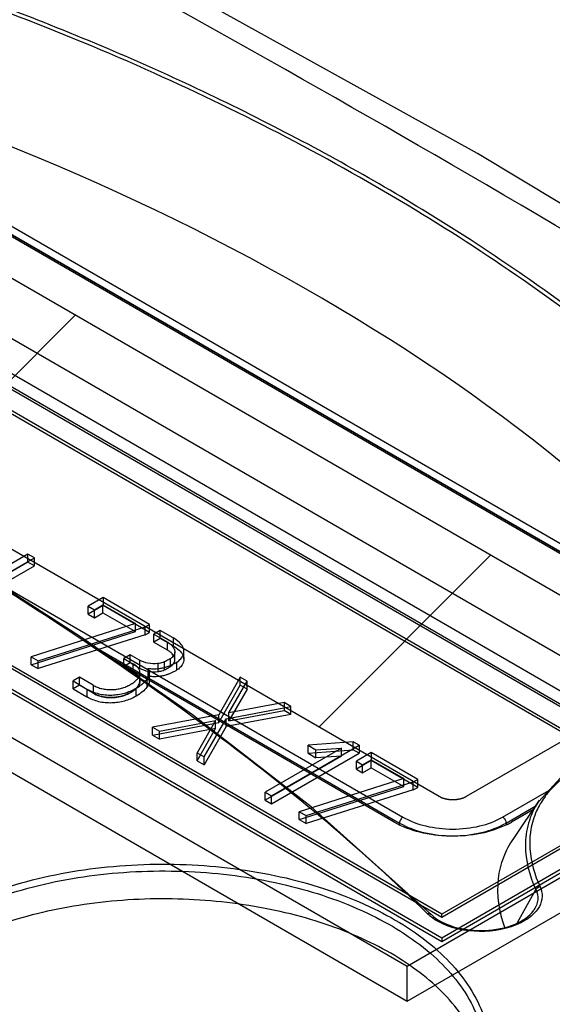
# Model space of a CAD drawing. Header units: millimetres. Extents: x 0 to 594, y 0 to 439.
# Tile 54 of 57: x 528 to 542, y 370 to 396. Entities that reach past the tile are written whole.
import ezdxf

# ---------------------------------------------------------------- set-up
doc = ezdxf.new("R2010")
doc.units = ezdxf.units.MM
doc.header["$LTSCALE"] = 32.67
doc.layers.get('0').update_dxf_attribs({"linetype": 'CONTINUOUS'})

msp = doc.modelspace()

# ---------------------------------------------------------------- linework, layer by layer
at = {"color": 7, "linetype": 'Continuous'}
for p, q in [((520.445, 394.52), (545.901, 379.824)), ((545.676, 379.694), (520.22, 394.39)), ((545.738, 379.7), (520.282, 394.396)), ((520.357, 394.367), (545.813, 379.67)), ((546.767, 376.445), (519.544, 392.163)), ((518.66, 391.448), (545.53, 375.935)), ((545.53, 375.853), (518.66, 391.366)), ((518.66, 390.836), (544.469, 375.935)), ((518.66, 390.754), (544.469, 375.853)), ((546.767, 375.547), (525.338, 387.919)), ((538.812, 372.057), (511.942, 387.57)), ((511.942, 387.488), (538.812, 371.975)), ((538.812, 372.669), (513.003, 387.57)), ((538.812, 372.587), (513.003, 387.488)), ((510.705, 387.06), (537.929, 371.342)), ((510.705, 386.161), (537.929, 370.444)), ((528.202, 381.892), (525.962, 380.599)), ((526.289, 380.598), (528.366, 381.798)), ((528.202, 381.688), (528.202, 381.892)), ((528.366, 381.798), (528.202, 381.892)), ((528.366, 381.594), (528.366, 381.798)), ((528.202, 381.688), (525.962, 380.395)), ((526.289, 380.394), (528.366, 381.594)), ((528.366, 381.594), (528.202, 381.688)), ((527.12, 381.333), (537.818, 375.157)), ((530.128, 380.78), (529.748, 380.56)), ((530.128, 380.576), (529.748, 380.356)), ((529.748, 380.356), (529.748, 380.56)), ((529.748, 380.56), (529.907, 380.469)), ((529.907, 380.469), (530.125, 380.594)), ((530.125, 380.39), (530.125, 380.594)), ((530.125, 380.594), (530.96, 380.112)), ((530.128, 380.78), (530.128, 380.576)), ((531.318, 380.093), (530.128, 380.78)), ((531.318, 379.889), (530.128, 380.576)), ((529.748, 380.356), (529.907, 380.264)), ((529.907, 380.264), (529.907, 380.469)), ((529.907, 380.264), (530.125, 380.39)), ((530.125, 380.39), (530.96, 379.908)), ((530.96, 380.112), (528.283, 379.265)), ((528.459, 379.163), (531.206, 380.028)), ((530.96, 379.908), (530.96, 380.112)), ((531.206, 380.028), (531.318, 380.093)), ((531.206, 379.824), (531.206, 380.028)), ((531.318, 379.889), (531.318, 380.093)), ((528.283, 379.061), (530.96, 379.908)), ((531.206, 379.824), (528.459, 378.959)), ((531.206, 379.824), (531.318, 379.889)), ((531.592, 379.935), (531.429, 379.841)), ((531.429, 379.637), (531.429, 379.841)), ((531.429, 379.841), (531.77, 379.645)), ((531.592, 379.731), (531.592, 379.935)), ((531.922, 379.745), (531.592, 379.935)), ((531.592, 379.731), (531.429, 379.637)), ((531.429, 379.637), (531.77, 379.441)), ((531.922, 379.54), (531.592, 379.731)), ((531.77, 379.645), (531.77, 379.441)), ((531.922, 379.745), (531.922, 379.54)), ((529.946, 379.498), (537.73, 375.005)), ((530.824, 379.314), (530.661, 379.22)), ((530.824, 379.11), (530.824, 379.314)), ((531.059, 379.178), (530.824, 379.314)), ((531.967, 379.179), (531.967, 379.383)), ((532.201, 379.203), (532.201, 379.407)), ((528.283, 379.061), (528.283, 379.265)), ((528.283, 379.265), (528.459, 379.163)), ((528.283, 379.061), (528.459, 378.959)), ((528.459, 378.959), (528.459, 379.163)), ((537.593, 375.027), (530.425, 379.165)), ((530.661, 379.016), (530.661, 379.22)), ((530.661, 379.22), (530.893, 379.086)), ((530.824, 379.11), (530.661, 379.016)), ((531.059, 378.974), (530.824, 379.11)), ((530.893, 379.086), (530.893, 378.882)), ((531.059, 379.178), (531.059, 378.974)), ((531.533, 379.09), (531.533, 378.886)), ((531.697, 379.131), (531.697, 378.927)), ((531.849, 379.213), (531.849, 379.009)), ((532.01, 379.122), (532.01, 378.918)), ((530.661, 379.016), (530.893, 378.882)), ((531.074, 378.649), (531.074, 378.853)), ((531.279, 378.966), (531.279, 378.762)), ((531.315, 378.652), (531.315, 378.856)), ((529.523, 378.737), (529.36, 378.643)), ((529.36, 378.439), (529.36, 378.643)), ((529.36, 378.643), (529.715, 378.438)), ((529.523, 378.533), (529.36, 378.439)), ((529.523, 378.533), (529.523, 378.737)), ((529.871, 378.536), (529.523, 378.737)), ((529.871, 378.332), (529.523, 378.533)), ((529.871, 378.536), (529.871, 378.332)), ((531.253, 378.691), (531.253, 378.487)), ((533.645, 378.744), (533.096, 377.78)), ((533.096, 377.576), (533.645, 378.54)), ((533.352, 377.828), (533.825, 378.64)), ((533.645, 378.54), (533.645, 378.744)), ((533.825, 378.64), (533.645, 378.744)), ((533.825, 378.436), (533.645, 378.54)), ((533.825, 378.436), (533.825, 378.64)), ((529.36, 378.439), (529.715, 378.234)), ((529.715, 378.438), (529.715, 378.234)), ((530.974, 378.254), (530.974, 378.458)), ((533.825, 378.436), (533.352, 377.624)), ((534.772, 378.093), (533.352, 377.828)), ((534.772, 378.093), (534.772, 377.889)), ((534.945, 377.993), (534.772, 378.093)), ((533.096, 377.78), (531.395, 377.463)), ((533.096, 377.576), (533.096, 377.78)), ((533.283, 377.678), (534.945, 377.993)), ((534.945, 377.789), (533.283, 377.474)), ((533.352, 377.624), (534.772, 377.889)), ((533.352, 377.624), (533.352, 377.828)), ((534.945, 377.789), (534.772, 377.889)), ((534.945, 377.789), (534.945, 377.993)), ((531.395, 377.259), (533.096, 377.576)), ((531.573, 377.36), (533.013, 377.633)), ((533.013, 377.633), (532.54, 376.802)), ((532.718, 376.699), (533.283, 377.678)), ((533.013, 377.428), (533.013, 377.633)), ((533.283, 377.474), (533.283, 377.678)), ((531.395, 377.259), (531.395, 377.463)), ((531.395, 377.463), (531.573, 377.36)), ((531.395, 377.259), (531.573, 377.156)), ((533.013, 377.428), (531.573, 377.156)), ((531.573, 377.156), (531.573, 377.36)), ((532.54, 376.598), (533.013, 377.428)), ((533.283, 377.474), (532.718, 376.495)), ((536.54, 377.084), (535.387, 376.997)), ((536.54, 376.88), (536.54, 377.084)), ((536.691, 376.997), (536.54, 377.084)), ((532.54, 376.598), (532.54, 376.802)), ((532.54, 376.802), (532.718, 376.699)), ((536.239, 376.927), (534.282, 375.797)), ((534.446, 375.702), (536.691, 376.997)), ((534.446, 375.497), (536.691, 376.793)), ((535.387, 376.793), (535.387, 376.997)), ((535.387, 376.997), (535.585, 376.883)), ((535.387, 376.793), (536.54, 376.88)), ((535.387, 376.793), (535.585, 376.678)), ((535.585, 376.883), (536.239, 376.927)), ((535.585, 376.678), (535.585, 376.883)), ((536.239, 376.722), (536.239, 376.927)), ((536.691, 376.793), (536.54, 376.88)), ((537.004, 376.811), (536.623, 376.591)), ((536.691, 376.997), (536.691, 376.793)), ((537.004, 376.811), (537.004, 376.607)), ((538.195, 376.123), (537.004, 376.811)), ((532.54, 376.598), (532.718, 376.495)), ((532.718, 376.495), (532.718, 376.699)), ((536.239, 376.722), (534.283, 375.593)), ((536.239, 376.722), (535.585, 376.678)), ((537.004, 376.607), (536.623, 376.387)), ((536.623, 376.387), (536.623, 376.591)), ((536.623, 376.591), (536.782, 376.499)), ((536.782, 376.499), (537, 376.625)), ((536.782, 376.295), (536.782, 376.499)), ((537, 376.421), (537, 376.625)), ((537, 376.625), (537.836, 376.143)), ((538.195, 375.919), (537.004, 376.607)), ((536.623, 376.387), (536.782, 376.295)), ((536.782, 376.295), (537, 376.421)), ((537, 376.421), (537.836, 375.939)), ((537.929, 371.342), (546.767, 376.445)), ((537.836, 376.143), (535.158, 375.296)), ((535.335, 375.194), (538.083, 376.058)), ((537.836, 375.939), (537.836, 376.143)), ((538.083, 376.058), (538.195, 376.123)), ((538.083, 375.854), (538.083, 376.058)), ((538.195, 375.919), (538.195, 376.123)), ((541.855, 376.161), (541.289, 375.552)), ((534.283, 375.593), (534.283, 375.797)), ((535.158, 375.092), (537.836, 375.939)), ((538.083, 375.854), (535.335, 374.99)), ((538.083, 375.854), (538.195, 375.919)), ((544.469, 375.935), (538.812, 372.669)), ((545.53, 375.935), (538.812, 372.057)), ((544.469, 375.853), (538.812, 372.587)), ((538.812, 371.975), (545.53, 375.853)), ((540.373, 375.157), (541.557, 375.841)), ((534.283, 375.593), (534.446, 375.497)), ((534.446, 375.497), (534.446, 375.701)), ((537.929, 370.444), (546.767, 375.547)), ((541.314, 375.589), (540.648, 374.611)), ((541.314, 375.589), (541.29, 375.553)), ((535.158, 375.092), (535.158, 375.296)), ((535.158, 375.296), (535.335, 375.194)), ((540.461, 375.005), (541.211, 375.437)), ((541.147, 375.344), (540.598, 375.027)), ((535.158, 375.092), (535.335, 374.99)), ((535.335, 374.99), (535.335, 375.194)), ((537.73, 375.005), (537.729, 374.966)), ((540.461, 375.005), (540.461, 374.966)), ((540.755, 372.459), (541.227, 373.301)), ((538.536, 372.669), (538.537, 372.668)), ((538.812, 372.587), (538.812, 372.669)), ((538.812, 372.057), (538.812, 371.975)), ((537.929, 370.444), (537.929, 371.342))]:
    msp.add_line(p, q, dxfattribs=at)
at = {"color": 4, "linetype": 'Continuous'}
for p, q in [((544.752, 379.16), (519.296, 393.857)), ((513.286, 390.387), (538.742, 375.69)), ((539.449, 375.69), (544.752, 378.752))]:
    msp.add_line(p, q, dxfattribs=at)
at = {"color": 2, "linetype": 'Continuous'}
for p, q in [((525.014, 383.615), (529.414, 388.015)), ((535.666, 377.466), (540.066, 381.866))]:
    msp.add_line(p, q, dxfattribs=at)
at = {"color": 7, "linetype": 'Continuous'}
for points in [[(567.502, 374.817), (553.694, 383.76), (539.726, 392.153), (525.785, 399.873), (512.042, 406.835)], [(538.535, 372.668), (535.466, 375.421), (532.417, 377.778), (529.552, 379.772), (526.871, 381.493), (524.357, 382.999), (521.994, 384.331), (519.762, 385.52), (517.646, 386.588), (515.634, 387.552), (513.713, 388.424)]]:
    msp.add_lwpolyline(points, dxfattribs=at)
for centre, radius, start, end in [((539.548, 376.847), 2.101, 296.7626, 299.9711), ((539.185, 373.439), 1.057, 225.3291, 229.7566)]:
    msp.add_arc(centre, radius, start, end, dxfattribs=at)
msp.add_ellipse((521.064, 380.181), major_axis=(28.288, -10.372), ratio=0.456314, start_param=6.761612, end_param=9.134462, dxfattribs=at)
for points, knots in [([(566.421, 374.772), (557.353, 380.856), (539.237, 392.2), (520.366, 402.249), (510.966, 406.788)], [0, 0, 0, 0, 0.511267, 1, 1, 1, 1]), ([(551.801, 377.152), (551.539, 377.763), (550.919, 378.97), (549.388, 381.324), (546.969, 384.129), (543.503, 387.213), (539.512, 390.057), (535.064, 392.641), (530.199, 394.939), (524.947, 396.916), (519.333, 398.522), (513.394, 399.683), (507.219, 400.282), (502.001, 400.181), (497.94, 399.608), (495.121, 398.917), (492.623, 397.958), (490.56, 396.747), (489.009, 395.326), (488.005, 393.753), (487.53, 392.104), (487.514, 390.446), (487.871, 388.811), (488.301, 387.767), (488.556, 387.252)], [0, 0, 0, 0, 0.024876, 0.050693, 0.105083, 0.163, 0.224157, 0.288356, 0.355485, 0.425497, 0.498365, 0.573983, 0.651875, 0.730432, 0.768786, 0.805334, 0.838937, 0.868689, 0.894449, 0.917006, 0.937705, 0.957878, 0.978469, 1, 1, 1, 1]), ([(551.712, 377.107), (551.333, 377.988), (550.381, 379.726), (547.9, 383.053), (543.87, 386.9), (538.071, 390.927), (531.356, 394.413), (523.832, 397.266), (515.589, 399.333), (508.299, 400.185), (502.339, 400.123), (499.365, 399.773), (497.915, 399.493)], [0, 0, 0, 0, 0.046836, 0.096251, 0.202269, 0.317144, 0.440116, 0.570869, 0.709247, 0.854233, 0.927866, 1, 1, 1, 1]), ([(538.442, 372.687), (536.795, 374.303), (534.08, 376.561), (530.203, 379.316), (526.001, 382.047), (520.382, 385.259), (515.67, 387.537), (513.225, 388.604)], [0, 0, 0, 0, 0.231124, 0.352283, 0.47642, 0.732829, 1, 1, 1, 1]), ([(531.77, 379.645), (531.795, 379.63), (531.84, 379.601), (531.897, 379.55), (531.932, 379.502), (531.951, 379.463), (531.961, 379.432), (531.967, 379.401), (531.967, 379.358), (531.953, 379.307), (531.91, 379.253), (531.871, 379.226), (531.849, 379.213)], [0, 0, 0, 0, 0.153678, 0.28928, 0.410426, 0.467366, 0.522977, 0.583352, 0.639872, 0.748068, 0.863652, 1, 1, 1, 1]), ([(532.01, 379.122), (532.027, 379.132), (532.058, 379.153), (532.101, 379.19), (532.131, 379.225), (532.152, 379.256), (532.167, 379.282), (532.181, 379.31), (532.195, 379.35), (532.203, 379.401), (532.197, 379.463), (532.163, 379.547), (532.072, 379.65), (531.978, 379.712), (531.922, 379.745)], [0, 0, 0, 0, 0.07043, 0.138961, 0.206959, 0.241253, 0.27599, 0.317846, 0.357573, 0.432591, 0.505958, 0.582838, 0.763629, 1, 1, 1, 1]), ([(531.922, 379.54), (531.978, 379.508), (532.072, 379.446), (532.163, 379.343), (532.197, 379.259), (532.203, 379.197), (532.195, 379.146), (532.181, 379.106), (532.167, 379.078), (532.152, 379.052), (532.131, 379.021), (532.101, 378.986), (532.058, 378.949), (532.027, 378.928), (532.01, 378.918)], [0, 0, 0, 0, 0.236371, 0.417162, 0.494042, 0.567409, 0.642427, 0.682154, 0.72401, 0.758747, 0.793041, 0.861039, 0.92957, 1, 1, 1, 1]), ([(531.849, 379.009), (531.871, 379.022), (531.91, 379.049), (531.953, 379.103), (531.967, 379.154), (531.967, 379.196), (531.961, 379.228), (531.951, 379.259), (531.932, 379.298), (531.897, 379.346), (531.84, 379.397), (531.795, 379.426), (531.77, 379.441)], [0, 0, 0, 0, 0.136348, 0.251932, 0.360128, 0.416648, 0.477023, 0.532634, 0.589574, 0.71072, 0.846322, 1, 1, 1, 1]), ([(529.871, 378.536), (529.906, 378.516), (529.98, 378.48), (530.098, 378.444), (530.202, 378.427), (530.288, 378.422), (530.354, 378.422), (530.419, 378.425), (530.503, 378.435), (530.584, 378.452), (530.663, 378.476), (530.72, 378.497), (530.766, 378.519), (530.802, 378.537), (530.829, 378.552), (530.854, 378.567), (530.886, 378.587), (530.922, 378.613), (530.961, 378.644), (531.004, 378.686), (531.038, 378.73), (531.06, 378.777), (531.07, 378.813), (531.075, 378.85), (531.071, 378.9), (531.044, 378.963), (530.98, 379.031), (530.925, 379.068), (530.893, 379.086)], [0, 0, 0, 0, 0.071248, 0.142912, 0.216644, 0.254772, 0.29395, 0.33177, 0.368834, 0.441237, 0.476913, 0.512437, 0.547968, 0.565789, 0.583671, 0.601045, 0.617775, 0.64935, 0.678524, 0.705467, 0.75354, 0.775421, 0.796416, 0.818372, 0.839718, 0.883866, 0.935708, 1, 1, 1, 1]), ([(531.533, 379.09), (531.448, 379.082), (531.283, 379.084), (531.126, 379.14), (531.059, 379.178)], [0, 0, 0, 0, 0.52286, 1, 1, 1, 1]), ([(531.279, 378.966), (531.32, 378.961), (531.4, 378.955), (531.517, 378.957), (531.609, 378.968), (531.679, 378.983), (531.724, 378.995), (531.763, 379.007), (531.808, 379.023), (531.866, 379.047), (531.938, 379.082), (531.986, 379.108), (532.01, 379.122)], [0, 0, 0, 0, 0.163093, 0.315309, 0.458983, 0.528421, 0.596672, 0.641002, 0.687154, 0.784775, 0.889201, 1, 1, 1, 1]), ([(531.697, 379.131), (531.685, 379.126), (531.631, 379.106), (531.575, 379.095), (531.533, 379.09)], [0, 0, 0, 0, 0.242602, 1, 1, 1, 1]), ([(531.849, 379.213), (531.818, 379.195), (531.767, 379.167), (531.716, 379.139), (531.697, 379.131)], [0, 0, 0, 0, 0.638424, 1, 1, 1, 1]), ([(529.871, 378.332), (529.923, 378.303), (530.033, 378.253), (530.211, 378.218), (530.394, 378.215), (530.577, 378.241), (530.753, 378.302), (530.906, 378.391), (531.023, 378.492), (531.08, 378.608), (531.07, 378.72), (530.999, 378.814), (530.932, 378.859), (530.893, 378.882)], [0, 0, 0, 0, 0.105269, 0.20958, 0.316766, 0.423913, 0.533792, 0.641293, 0.73251, 0.801305, 0.858914, 0.920073, 1, 1, 1, 1]), ([(530.893, 378.882), (530.925, 378.864), (530.98, 378.827), (531.044, 378.759), (531.071, 378.696), (531.075, 378.646), (531.07, 378.609), (531.06, 378.573), (531.038, 378.526), (531.004, 378.482), (530.961, 378.44), (530.922, 378.409), (530.886, 378.383), (530.854, 378.363), (530.838, 378.353), (530.829, 378.348)], [0, 0, 0, 0, 0.154425, 0.278947, 0.38499, 0.43626, 0.488997, 0.539425, 0.591983, 0.707452, 0.772169, 0.842243, 0.918082, 0.958267, 1, 1, 1, 1]), ([(530.974, 378.458), (531.032, 378.492), (531.131, 378.557), (531.242, 378.668), (531.306, 378.774), (531.322, 378.878), (531.297, 378.941), (531.279, 378.966)], [0, 0, 0, 0, 0.304276, 0.536696, 0.709482, 0.859299, 1, 1, 1, 1]), ([(531.059, 378.974), (531.126, 378.935), (531.283, 378.88), (531.448, 378.877), (531.533, 378.886)], [0, 0, 0, 0, 0.47714, 1, 1, 1, 1]), ([(531.279, 378.966), (531.292, 378.947), (531.312, 378.905), (531.32, 378.806), (531.283, 378.734), (531.253, 378.691)], [0, 0, 0, 0, 0.233812, 0.460373, 1, 1, 1, 1]), ([(532.01, 378.918), (531.986, 378.904), (531.938, 378.878), (531.866, 378.843), (531.808, 378.819), (531.763, 378.803), (531.724, 378.79), (531.679, 378.779), (531.609, 378.764), (531.517, 378.753), (531.4, 378.751), (531.32, 378.757), (531.279, 378.762)], [0, 0, 0, 0, 0.110799, 0.215225, 0.312846, 0.358998, 0.403328, 0.471579, 0.541017, 0.684691, 0.836907, 1, 1, 1, 1]), ([(531.533, 378.886), (531.547, 378.888), (531.603, 378.896), (531.658, 378.911), (531.697, 378.927)], [0, 0, 0, 0, 0.258315, 1, 1, 1, 1]), ([(531.697, 378.927), (531.716, 378.935), (531.767, 378.963), (531.818, 378.991), (531.849, 379.009)], [0, 0, 0, 0, 0.361576, 1, 1, 1, 1]), ([(531.279, 378.762), (531.292, 378.743), (531.312, 378.701), (531.32, 378.601), (531.283, 378.53), (531.253, 378.487)], [0, 0, 0, 0, 0.233812, 0.460373, 1, 1, 1, 1]), ([(529.715, 378.438), (529.762, 378.411), (529.86, 378.363), (530.016, 378.313), (530.152, 378.29), (530.264, 378.283), (530.349, 378.283), (530.434, 378.288), (530.543, 378.301), (530.676, 378.329), (530.83, 378.383), (530.927, 378.431), (530.974, 378.458)], [0, 0, 0, 0, 0.12392, 0.247257, 0.372611, 0.436879, 0.50259, 0.56657, 0.629539, 0.75336, 0.876147, 1, 1, 1, 1]), ([(530.829, 378.348), (530.82, 378.343), (530.802, 378.333), (530.766, 378.314), (530.72, 378.293), (530.663, 378.272), (530.584, 378.247), (530.503, 378.231), (530.419, 378.221), (530.354, 378.218), (530.288, 378.218), (530.202, 378.223), (530.098, 378.239), (529.98, 378.276), (529.906, 378.312), (529.871, 378.332)], [0, 0, 0, 0, 0.030637, 0.061169, 0.122045, 0.182908, 0.244031, 0.368078, 0.43158, 0.496376, 0.5635, 0.628826, 0.755149, 0.877932, 1, 1, 1, 1]), ([(531.253, 378.487), (531.221, 378.442), (531.134, 378.355), (531.032, 378.288), (530.974, 378.254)], [0, 0, 0, 0, 0.452162, 1, 1, 1, 1]), ([(530.974, 378.254), (530.927, 378.227), (530.83, 378.179), (530.676, 378.125), (530.543, 378.097), (530.434, 378.084), (530.349, 378.079), (530.264, 378.079), (530.152, 378.086), (530.016, 378.109), (529.86, 378.159), (529.762, 378.207), (529.715, 378.234)], [0, 0, 0, 0, 0.123853, 0.24664, 0.370461, 0.43343, 0.49741, 0.563121, 0.627389, 0.752743, 0.87608, 1, 1, 1, 1]), ([(551.03, 376.08), (550.259, 376.388), (548.614, 376.899), (546.457, 377.197), (544.678, 377.145), (543.106, 376.872), (541.982, 376.328), (541.528, 375.77)], [0, 0, 0, 0, 0.2501, 0.516507, 0.652079, 0.783301, 1, 1, 1, 1]), ([(541.528, 375.77), (541.499, 375.734), (541.391, 375.592), (541.3, 375.437), (541.245, 375.317)], [0, 0, 0, 0, 0.259404, 1, 1, 1, 1]), ([(541.29, 375.553), (541.179, 375.383), (541.009, 375.019), (540.907, 374.235), (541.064, 373.653), (541.226, 373.301)], [0, 0, 0, 0, 0.25927, 0.504513, 1, 1, 1, 1]), ([(541.245, 375.317), (541.176, 375.163), (541.077, 374.841), (541.049, 374.169), (541.194, 373.676), (541.334, 373.372)], [0, 0, 0, 0, 0.252764, 0.498403, 1, 1, 1, 1]), ([(540.494, 374.971), (540.279, 374.862), (539.793, 374.706), (539.026, 374.641), (538.268, 374.734), (537.796, 374.909), (537.593, 375.027)], [0, 0, 0, 0, 0.241287, 0.504092, 0.764683, 1, 1, 1, 1]), ([(537.818, 375.157), (537.792, 375.142), (537.75, 375.094), (537.73, 375.035), (537.73, 375.005)], [0, 0, 0, 0, 0.499432, 1, 1, 1, 1]), ([(537.73, 375.005), (537.923, 374.893), (538.374, 374.729), (539.095, 374.651), (539.816, 374.729), (540.267, 374.893), (540.461, 375.005)], [0, 0, 0, 0, 0.237219, 0.500001, 0.762782, 1, 1, 1, 1]), ([(537.818, 375.157), (537.999, 375.052), (538.421, 374.899), (539.095, 374.826), (539.77, 374.899), (540.191, 375.052), (540.373, 375.157)], [0, 0, 0, 0, 0.237218, 0.500001, 0.762783, 1, 1, 1, 1]), ([(540.373, 375.157), (540.399, 375.142), (540.44, 375.094), (540.461, 375.035), (540.461, 375.005)], [0, 0, 0, 0, 0.499432, 1, 1, 1, 1]), ([(540.648, 374.611), (540.545, 374.459), (540.369, 374.129), (540.18, 373.358), (540.28, 372.732), (540.422, 372.34)], [0, 0, 0, 0, 0.232994, 0.470161, 1, 1, 1, 1]), ([(525.749, 372.536), (526.375, 372.898), (527.795, 373.482), (530.108, 373.938), (532.552, 373.995), (534.922, 373.648), (537.027, 372.923), (538.699, 371.877), (539.655, 370.726), (540.009, 369.737), (540.053, 369.244), (540.043, 369.004)], [0, 0, 0, 0, 0.129226, 0.271465, 0.419186, 0.563806, 0.697321, 0.814012, 0.912669, 0.957104, 1, 1, 1, 1]), ([(525.837, 372.383), (526.448, 372.736), (527.83, 373.306), (530.084, 373.757), (532.468, 373.823), (534.786, 373.498), (536.854, 372.806), (538.511, 371.8), (539.477, 370.692), (539.858, 369.732), (539.921, 369.25), (539.921, 369.015)], [0, 0, 0, 0, 0.12874, 0.270388, 0.417609, 0.56202, 0.695751, 0.813066, 0.912474, 0.957122, 1, 1, 1, 1]), ([(541.334, 373.372), (541.369, 373.295), (541.409, 373.119), (541.328, 372.851), (541.127, 372.619), (540.945, 372.503), (540.841, 372.452)], [0, 0, 0, 0, 0.221682, 0.445878, 0.701146, 1, 1, 1, 1]), ([(541.227, 373.301), (541.264, 373.219), (541.3, 373.03), (541.226, 372.853), (541.174, 372.776)], [0, 0, 0, 0, 0.491363, 1, 1, 1, 1]), ([(539.838, 368.972), (539.726, 369.429), (539.233, 370.358), (537.975, 371.464), (536.277, 372.324), (534.25, 372.887), (532.038, 373.119), (529.8, 373), (527.697, 372.543), (526.409, 371.999), (525.837, 371.669)], [0, 0, 0, 0, 0.089567, 0.193714, 0.314501, 0.449162, 0.592055, 0.736146, 0.874198, 1, 1, 1, 1]), ([(538.537, 372.668), (538.693, 372.513), (539.158, 372.295), (539.915, 372.217), (540.642, 372.35), (541.06, 372.609), (541.173, 372.773)], [0, 0, 0, 0, 0.231142, 0.515177, 0.790601, 1, 1, 1, 1]), ([(538.449, 372.681), (538.457, 372.684), (538.486, 372.691), (538.521, 372.684), (538.536, 372.669)], [0, 0, 0, 0, 0.285686, 1, 1, 1, 1]), ([(538.735, 372.475), (538.713, 372.486), (538.632, 372.533), (538.555, 372.587), (538.502, 372.632)], [0, 0, 0, 0, 0.261351, 1, 1, 1, 1]), ([(540.841, 372.452), (540.518, 372.29), (539.783, 372.162), (539.05, 372.305), (538.735, 372.475)], [0, 0, 0, 0, 0.502325, 1, 1, 1, 1])]:
    msp.add_open_spline(points, degree=3, knots=knots, dxfattribs=at)
for points in [[(534.282, 375.797), (534.309, 375.781), (534.364, 375.749), (534.419, 375.718), (534.446, 375.702)], [(541.334, 373.372), (541.291, 373.366), (541.248, 373.338), (541.227, 373.301)]]:
    msp.add_open_spline(points, degree=3, dxfattribs=at)
at = {"color": 4, "linetype": 'Continuous'}
msp.add_open_spline([(538.742, 375.69), (538.748, 375.687), (538.761, 375.681), (538.776, 375.674), (538.789, 375.668), (538.797, 375.664), (538.803, 375.661), (538.808, 375.659), (538.812, 375.657), (538.814, 375.656), (538.816, 375.655), (538.817, 375.654), (538.818, 375.654), (538.82, 375.653), (538.823, 375.652), (538.828, 375.651), (538.833, 375.649), (538.84, 375.647), (538.849, 375.644), (538.86, 375.641), (538.871, 375.638), (538.88, 375.635), (538.887, 375.633), (538.892, 375.631), (538.897, 375.63), (538.9, 375.629), (538.902, 375.628), (538.903, 375.628), (538.905, 375.627), (538.906, 375.627), (538.91, 375.627), (538.915, 375.626), (538.921, 375.625), (538.928, 375.623), (538.938, 375.622), (538.95, 375.619), (538.961, 375.617), (538.971, 375.616), (538.979, 375.614), (538.985, 375.613), (538.99, 375.612), (538.993, 375.612), (538.995, 375.612), (538.996, 375.611), (538.998, 375.611), (539, 375.611), (539.004, 375.611), (539.009, 375.611), (539.015, 375.61), (539.023, 375.61), (539.033, 375.609), (539.046, 375.608), (539.058, 375.608), (539.068, 375.607), (539.077, 375.607), (539.083, 375.606), (539.088, 375.606), (539.092, 375.606), (539.094, 375.606), (539.095, 375.605), (539.097, 375.606), (539.099, 375.606), (539.102, 375.606), (539.107, 375.606), (539.113, 375.607), (539.122, 375.607), (539.132, 375.608), (539.144, 375.608), (539.156, 375.609), (539.166, 375.61), (539.174, 375.61), (539.18, 375.61), (539.185, 375.611), (539.189, 375.611), (539.191, 375.611), (539.192, 375.611), (539.194, 375.611), (539.196, 375.612), (539.199, 375.612), (539.204, 375.613), (539.21, 375.614), (539.218, 375.615), (539.227, 375.617), (539.239, 375.619), (539.251, 375.621), (539.26, 375.623), (539.268, 375.624), (539.274, 375.625), (539.279, 375.626), (539.282, 375.627), (539.284, 375.627), (539.286, 375.627), (539.287, 375.628), (539.289, 375.628), (539.292, 375.629), (539.297, 375.631), (539.302, 375.632), (539.309, 375.634), (539.318, 375.637), (539.329, 375.641), (539.34, 375.644), (539.349, 375.647), (539.356, 375.649), (539.361, 375.65), (539.366, 375.652), (539.369, 375.653), (539.371, 375.653), (539.372, 375.654), (539.373, 375.654), (539.375, 375.655), (539.378, 375.656), (539.382, 375.658), (539.386, 375.661), (539.393, 375.664), (539.401, 375.667), (539.414, 375.673), (539.43, 375.681), (539.442, 375.687), (539.449, 375.69)], degree=3, knots=[0, 0, 0, 0, 0.03125, 0.0625, 0.078125, 0.09375, 0.101562, 0.109375, 0.117188, 0.121094, 0.123047, 0.125, 0.126953, 0.128906, 0.132812, 0.140625, 0.148438, 0.15625, 0.171875, 0.1875, 0.203125, 0.21875, 0.226562, 0.234375, 0.242188, 0.246094, 0.248047, 0.25, 0.251953, 0.253906, 0.257812, 0.265625, 0.273438, 0.28125, 0.296875, 0.3125, 0.328125, 0.34375, 0.351562, 0.359375, 0.367188, 0.371094, 0.373047, 0.375, 0.376953, 0.378906, 0.382812, 0.390625, 0.398438, 0.40625, 0.421875, 0.4375, 0.453125, 0.46875, 0.476562, 0.484375, 0.492188, 0.496094, 0.498047, 0.5, 0.501953, 0.503906, 0.507812, 0.515625, 0.523438, 0.53125, 0.546875, 0.5625, 0.578125, 0.59375, 0.601562, 0.609375, 0.617188, 0.621094, 0.623047, 0.625, 0.626953, 0.628906, 0.632812, 0.640625, 0.648438, 0.65625, 0.671875, 0.6875, 0.703125, 0.71875, 0.726562, 0.734375, 0.742188, 0.746094, 0.748047, 0.75, 0.751953, 0.753906, 0.757812, 0.765625, 0.773438, 0.78125, 0.796875, 0.8125, 0.828125, 0.84375, 0.851562, 0.859375, 0.867188, 0.871094, 0.873047, 0.875, 0.876953, 0.878906, 0.882812, 0.890625, 0.898438, 0.90625, 0.921875, 0.9375, 0.96875, 1, 1, 1, 1], dxfattribs=at)

doc.saveas('drawing.dxf')
